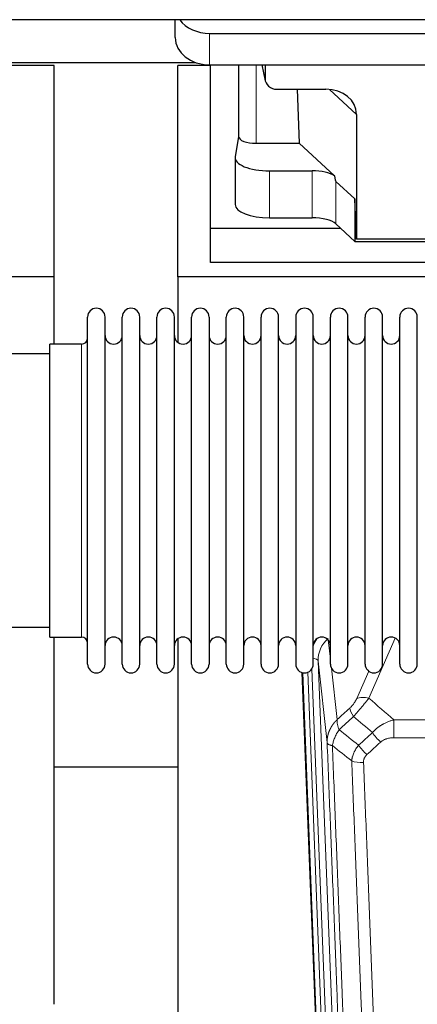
# Model space of a CAD drawing. Header units: inches. Extents: x 0 to 23760, y -13 to 16800.
# Tile 63 of 247: x 5744 to 5975, y 5659 to 6231. Entities that reach past the tile are written whole.
import ezdxf

# ---------------------------------------------------------------- set-up
doc = ezdxf.new("R2010")
doc.units = ezdxf.units.IN
doc.layers.add('1', color=7, linetype='Continuous', true_color=0xffffff)

msp = doc.modelspace()

# ---------------------------------------------------------------- linework, layer by layer
at = {"layer": '1', "color": 2, "linetype": 'Continuous', "lineweight": 25}
for p, q in [((6946.604, 6231.06), (2436.104, 6231.06)), ((5834.158, 6220.686), (5834.158, 6231.06)), ((5854.158, 6223.08), (6079.158, 6223.08)), ((5734.13, 6206.175), (5846.064, 6206.175)), ((5763.764, 6204.435), (5734.129, 6204.435)), ((5763.764, 6081.61), (5763.764, 6204.435)), ((5854.764, 6204.435), (5835.764, 6204.435)), ((5835.764, 6081.61), (5835.764, 6204.435)), ((5854.158, 6204.819), (6079.158, 6204.819)), ((5854.764, 6109.724), (5854.764, 6204.818)), ((5871.09, 6204.82), (5871.09, 6163.079)), ((5884.502, 6204.819), (5886.607, 6195.576)), ((5886.468, 6204.818), (5886.468, 6196.808)), ((5893.442, 6190.622), (5921.903, 6190.622)), ((5905.155, 6190.622), (5906.389, 6159.173)), ((5939.698, 6175.992), (5939.698, 6103.398)), ((5871.09, 6163.209), (5869.02, 6151.32)), ((5881.299, 6159.173), (5906.389, 6159.173)), ((5926.939, 6140.193), (5906.389, 6159.173)), ((5868.975, 6150.811), (5868.975, 6123.557)), ((5888.975, 6143.158), (5913.809, 6143.158)), ((5938.778, 6126.857), (5927.668, 6137.024)), ((5939.698, 6103.398), (5938.778, 6126.857)), ((5938.778, 6126.857), (5938.778, 6102.095)), ((5888.975, 6115.903), (5913.809, 6115.903)), ((5854.764, 6089.921), (5854.764, 6109.724)), ((5930.525, 6109.724), (5854.764, 6109.724)), ((5927.668, 6112.36), (5938.778, 6102.095)), ((6029.733, 6103.398), (5939.698, 6103.398)), ((5938.778, 6102.095), (6030.714, 6102.095)), ((6284.764, 6089.921), (5854.764, 6089.921)), ((5763.764, 6081.61), (5275.764, 6081.61)), ((5763.764, 6042.41), (5763.764, 6081.61)), ((5835.764, 6081.61), (5835.764, 6043.365)), ((6323.764, 6081.61), (5835.764, 6081.61)), ((5783.104, 6046.76), (5783.104, 6058.161)), ((5793.304, 6046.76), (5793.304, 6058.161)), ((5803.304, 6046.76), (5803.304, 6058.161)), ((5813.504, 6046.76), (5813.504, 6058.161)), ((5823.504, 6046.76), (5823.504, 6058.161)), ((5833.704, 6046.76), (5833.704, 6058.161)), ((5843.704, 6046.76), (5843.704, 6058.161)), ((5853.904, 6058.161), (5853.904, 6046.76)), ((5863.904, 6046.76), (5863.904, 6058.161)), ((5874.104, 6046.76), (5874.104, 6058.161)), ((5884.104, 5856.361), (5884.104, 6058.161)), ((5894.304, 5856.361), (5894.304, 6058.161)), ((5904.304, 6058.161), (5904.304, 5856.361)), ((5914.504, 5856.361), (5914.504, 6058.161)), ((5924.504, 5856.361), (5924.504, 6058.161)), ((5934.704, 5856.361), (5934.704, 6058.161)), ((5944.704, 5856.361), (5944.704, 6058.161)), ((5954.904, 5856.361), (5954.904, 6058.161)), ((5964.904, 5856.361), (5964.904, 6058.161)), ((5975.104, 5856.361), (5975.104, 6058.161)), ((5783.104, 5856.361), (5783.104, 6046.76)), ((5793.304, 5856.361), (5793.304, 6046.76)), ((5803.304, 5856.361), (5803.304, 6046.76)), ((5813.504, 5856.361), (5813.504, 6046.76)), ((5823.504, 5856.361), (5823.504, 6046.76)), ((5833.704, 5856.361), (5833.704, 6046.76)), ((5843.704, 5856.361), (5843.704, 6046.76)), ((5853.904, 6046.76), (5853.904, 5856.361)), ((5863.904, 5856.361), (5863.904, 6046.76)), ((5874.104, 5856.361), (5874.104, 6046.76)), ((5779.604, 6042.411), (5761.104, 6042.411)), ((5761.104, 6032.79), (5761.104, 6042.411)), ((5761.104, 6036.761), (5665.104, 6036.761)), ((5761.104, 5872.111), (5761.104, 6032.79)), ((5665.104, 5877.761), (5761.104, 5877.761)), ((5761.104, 5872.111), (5779.604, 5872.111)), ((5763.764, 5658.543), (5763.764, 5872.106)), ((5835.764, 5871.152), (5835.764, 5644.351)), ((5920.7, 5532.057), (5908.127, 5851.42)), ((5835.757, 5796.386), (5763.748, 5796.386))]:
    msp.add_line(p, q, dxfattribs=at)
at = {"layer": '1', "color": 110, "linetype": 'Continuous', "lineweight": 13}
for p, q in [((5854.158, 6204.819), (5854.158, 6223.08)), ((5881.299, 6159.173), (5881.299, 6204.818)), ((5884.644, 6204.819), (5886.468, 6196.808)), ((5939.698, 6175.992), (5923.96, 6190.527)), ((5888.975, 6143.158), (5888.975, 6115.903)), ((5913.809, 6143.158), (5913.809, 6115.903)), ((5927.668, 6137.024), (5927.668, 6112.36)), ((5779.604, 6032.79), (5779.604, 6042.411)), ((5779.604, 5872.111), (5779.604, 6032.79)), ((5923.277, 5870.392), (5924.504, 5859.304)), ((5962.272, 5871.514), (5946.891, 5836.484)), ((5917.341, 5858.138), (5930.407, 5526.244)), ((5922.588, 5810.732), (5917.341, 5858.138)), ((5921.074, 5528.799), (5908.375, 5851.362)), ((5911.31, 5851.63), (5924.068, 5527.579)), ((5913.597, 5853.454), (5926.415, 5527.871)), ((5925.094, 5853.98), (5928.403, 5824.084)), ((5939.83, 5836.334), (5946.81, 5852.232)), ((5961.518, 5823.964), (6194.691, 5823.964)), ((5961.518, 5813.533), (5961.518, 5823.964)), ((6194.691, 5813.533), (5961.518, 5813.533))]:
    msp.add_line(p, q, dxfattribs=at)
at = {"layer": '1', "color": 2, "linetype": 'Continuous', "lineweight": 25}
for centre, radius, start, end in [((5788.204, 6058.161), 5.1, 0, 180), ((5808.404, 6058.161), 5.1, 0, 180), ((5828.604, 6058.161), 5.1, 0, 180), ((5848.804, 6058.161), 5.1, 0, 180), ((5869.004, 6058.161), 5.1, 0, 180), ((5889.204, 6058.161), 5.1, 0, 180), ((5909.404, 6058.161), 5.1, 0, 180), ((5929.604, 6058.161), 5.1, 0, 180), ((5949.804, 6058.161), 5.1, 0, 180), ((5970.004, 6058.161), 5.1, 0, 180), ((5779.604, 6045.911), 3.5, 270, 0), ((5798.304, 6047.411), 5, 180, 0), ((5818.504, 6047.411), 5, 180, 0), ((5838.704, 6047.411), 5, 180, 0), ((5858.904, 6047.411), 5, 180, 0), ((5879.104, 6047.411), 5, 180, 0), ((5899.304, 6047.411), 5, 180, 0), ((5919.504, 6047.411), 5, 180, 0), ((5939.704, 6047.411), 5, 180, 0), ((5959.904, 6047.411), 5, 180, 0), ((5779.604, 5868.611), 3.5, 0, 90), ((5798.304, 5867.111), 5, 0, 180), ((5818.504, 5867.111), 5, 0, 180), ((5838.704, 5867.111), 5, 0, 180), ((5858.904, 5867.111), 5, 0, 180), ((5879.104, 5867.111), 5, 0, 180), ((5899.304, 5867.111), 5, 0, 180), ((5919.504, 5867.111), 5, 0, 180), ((5939.704, 5867.111), 5, 0, 180), ((5959.904, 5867.111), 5, 0, 180), ((5788.204, 5856.361), 5.1, 180, 0), ((5808.404, 5856.361), 5.1, 180, 0), ((5828.604, 5856.361), 5.1, 180, 0), ((5848.804, 5856.361), 5.1, 180, 0), ((5869.004, 5856.361), 5.1, 180, 0), ((5889.204, 5856.361), 5.1, 180, 0), ((5909.404, 5856.361), 5.1, 180, 0), ((5929.604, 5856.361), 5.1, 180, 0), ((5949.804, 5856.361), 5.1, 180, 0), ((5970.004, 5856.361), 5.1, 180, 0)]:
    msp.add_arc(centre, radius, start, end, dxfattribs=at)
for centre, major_axis, ratio, start_param, end_param in [((5854.158, 6238.948), (-20, 0), 0.7933958, 0.5202527, 1.5707963), ((5854.158, 6220.686), (-20, 0), 0.7933958, 0, 1.5707963), ((5893.495, 6196.855), (-7.024, -0.222), 0.8867966, 6.2551969, 7.8183965), ((5921.286, 6175.485), (-18.368, -1.548), 0.8197595, 3.0726, 4.6099191), ((5881.299, 6163.079), (-10.208, 0), 0.3826834, 0.0000123, 1.5707963), ((5888.975, 6150.811), (-20, 0), 0.3826834, 6.216629, 7.8539816), ((5913.809, 6137.417), (15, 0), 0.3826834, 0.5047652, 1.5707963), ((5913.809, 6548.632), (13.933, -411.641), 0.0134983, 6.1578935, 6.2699677), ((5888.975, 6123.557), (-20, 0), 0.3826834, 0.0000123, 1.5707963), ((5913.809, 6110.163), (15, 0), 0.3826834, 0.392691, 1.5707963)]:
    msp.add_ellipse(centre, major_axis=major_axis, ratio=ratio, start_param=start_param, end_param=end_param, dxfattribs=at)
at = {"layer": '1', "color": 110, "linetype": 'Continuous', "lineweight": 13}
for centre, major_axis, ratio, start_param, end_param in [((5937.368, 5860.483), (24.034, -0.11), 0.8859493, 2.6223803, 2.8322909), ((5937.368, 5858.636), (20.033, -0.591), 0.8872905, 2.3837407, 3.2028538), ((5913.349, 5857.918), (3.997, 0.157), 0.4614673, 0.0341943, 1.2593116), ((5946.891, 5830.312), (-9.156, 4.02), 0.5833249, 4.9631119, 5.806783), ((5942.804, 5824.714), (6.719, -7.407), 0.3029797, 3.5431496, 4.2886573), ((5953.76, 5815.327), (6.736, -7.391), 0.3030979, 4.2875497, 5.03344), ((5945.751, 5808.035), (6.729, -7.397), 0.3051216, 4.2889758, 5.0360109), ((5943.779, 5803.441), (-9.992, -0.404), 0.431453, 0.7935197, 1.5533391)]:
    msp.add_ellipse(centre, major_axis=major_axis, ratio=ratio, start_param=start_param, end_param=end_param, dxfattribs=at)
for points, knots in [([(5939.83, 5836.334), (5939.805, 5836.276), (5939.779, 5836.218), (5939.726, 5836.102), (5939.699, 5836.044), (5939.616, 5835.868), (5939.559, 5835.751), (5939.379, 5835.395), (5939.251, 5835.156), (5939.043, 5834.793), (5938.971, 5834.672), (5938.859, 5834.488), (5938.803, 5834.396), (5938.744, 5834.304), (5938.705, 5834.242), (5938.685, 5834.211), (5938.506, 5833.933), (5938.338, 5833.688), (5937.988, 5833.202), (5937.804, 5832.961), (5937.564, 5832.662), (5937.491, 5832.573), (5937.417, 5832.484), (5937.367, 5832.424), (5937.342, 5832.395), (5937.217, 5832.247), (5937.115, 5832.131), (5936.809, 5831.788), (5936.601, 5831.567), (5936.177, 5831.14), (5935.962, 5830.934), (5935.743, 5830.736)], [0, 0, 0, 0, 0.03125, 0.03125, 0.0625, 0.0625, 0.125, 0.125, 0.25, 0.25, 0.3125, 0.3125, 0.34375, 0.359375, 0.359375, 0.375, 0.375, 0.5, 0.5, 0.625, 0.625, 0.65625, 0.671875, 0.671875, 0.6875, 0.6875, 0.75, 0.75, 0.875, 0.875, 1, 1, 1, 1]), ([(5937.996, 5825.904), (5938.38, 5826.342), (5939.15, 5827.226), (5939.926, 5828.125), (5940.51, 5828.806), (5940.705, 5829.034), (5940.949, 5829.32), (5940.998, 5829.377), (5941.095, 5829.491), (5941.241, 5829.663), (5941.387, 5829.834), (5941.871, 5830.404), (5942.255, 5830.858), (5943.014, 5831.761), (5943.389, 5832.21), (5943.854, 5832.769), (5943.947, 5832.881), (5944.131, 5833.103), (5944.406, 5833.435), (5944.676, 5833.763), (5945.21, 5834.412), (5945.558, 5834.837), (5946.068, 5835.463), (5946.236, 5835.67), (5946.484, 5835.978), (5946.567, 5836.08), (5946.73, 5836.283), (5946.811, 5836.383), (5946.891, 5836.484)], [0, 0, 0, 0, 0.125, 0.25, 0.25, 0.3125, 0.3125, 0.328125, 0.328125, 0.34375, 0.375, 0.375, 0.5, 0.5, 0.625, 0.625, 0.65625, 0.65625, 0.6875, 0.75, 0.75, 0.875, 0.875, 0.9375, 0.9375, 0.96875, 0.96875, 1, 1, 1, 1]), ([(5922.588, 5810.732), (5922.588, 5810.752), (5922.586, 5810.792), (5922.584, 5810.852), (5922.583, 5810.911), (5922.581, 5810.971), (5922.58, 5811.031), (5922.579, 5811.09), (5922.579, 5811.15), (5922.578, 5811.21), (5922.578, 5811.269), (5922.578, 5811.329), (5922.578, 5811.389), (5922.579, 5811.448), (5922.58, 5811.508), (5922.581, 5811.567), (5922.582, 5811.627), (5922.583, 5811.687), (5922.585, 5811.746), (5922.587, 5811.806), (5922.589, 5811.865), (5922.591, 5811.925), (5922.594, 5811.984), (5922.597, 5812.043), (5922.6, 5812.103), (5922.603, 5812.162), (5922.607, 5812.222), (5922.61, 5812.281), (5922.614, 5812.34), (5922.619, 5812.4), (5922.623, 5812.459), (5922.628, 5812.518), (5922.633, 5812.577), (5922.638, 5812.636), (5922.643, 5812.696), (5922.649, 5812.755), (5922.655, 5812.814), (5922.661, 5812.873), (5922.667, 5812.932), (5922.673, 5812.991), (5922.68, 5813.05), (5922.687, 5813.109), (5922.694, 5813.168), (5922.702, 5813.227), (5922.709, 5813.285), (5922.717, 5813.344), (5922.725, 5813.403), (5922.733, 5813.462), (5922.742, 5813.52), (5922.75, 5813.579), (5922.759, 5813.638), (5922.768, 5813.696), (5922.778, 5813.755), (5922.787, 5813.813), (5922.797, 5813.872), (5922.807, 5813.93), (5922.817, 5813.988), (5922.828, 5814.047), (5922.839, 5814.105), (5922.849, 5814.163), (5922.86, 5814.221), (5922.872, 5814.279), (5922.883, 5814.338), (5922.895, 5814.396), (5922.907, 5814.454), (5922.919, 5814.511), (5922.931, 5814.569), (5922.944, 5814.627), (5922.957, 5814.685), (5922.97, 5814.743), (5922.983, 5814.8), (5922.996, 5814.858), (5923.01, 5814.916), (5923.024, 5814.973), (5923.038, 5815.031), (5923.052, 5815.088), (5923.067, 5815.145), (5923.081, 5815.203), (5923.096, 5815.26), (5923.111, 5815.317), (5923.126, 5815.374), (5923.142, 5815.431), (5923.157, 5815.488), (5923.173, 5815.545), (5923.189, 5815.602), (5923.206, 5815.659), (5923.222, 5815.716), (5923.239, 5815.773), (5923.256, 5815.829), (5923.273, 5815.886), (5923.29, 5815.942), (5923.307, 5815.999), (5923.325, 5816.055), (5923.343, 5816.112), (5923.361, 5816.168), (5923.379, 5816.224), (5923.398, 5816.28), (5923.416, 5816.336), (5923.435, 5816.392), (5923.454, 5816.448), (5923.473, 5816.504), (5923.493, 5816.56), (5923.512, 5816.616), (5923.532, 5816.671), (5923.552, 5816.727), (5923.572, 5816.783), (5923.593, 5816.838), (5923.613, 5816.893), (5923.634, 5816.949), (5923.655, 5817.004), (5923.676, 5817.059), (5923.697, 5817.114), (5923.719, 5817.169), (5923.741, 5817.224), (5923.762, 5817.279), (5923.784, 5817.334), (5923.807, 5817.389), (5923.829, 5817.443), (5923.852, 5817.498), (5923.874, 5817.552), (5923.897, 5817.607), (5923.921, 5817.661), (5923.944, 5817.715), (5923.967, 5817.77), (5923.991, 5817.824), (5924.015, 5817.878), (5924.039, 5817.932), (5924.063, 5817.985), (5924.088, 5818.039), (5924.112, 5818.093), (5924.137, 5818.147), (5924.162, 5818.2), (5924.187, 5818.254), (5924.212, 5818.307), (5924.237, 5818.36), (5924.263, 5818.413), (5924.289, 5818.467), (5924.315, 5818.52), (5924.341, 5818.572), (5924.367, 5818.625), (5924.394, 5818.678), (5924.42, 5818.731), (5924.447, 5818.783), (5924.474, 5818.836), (5924.501, 5818.888), (5924.528, 5818.941), (5924.556, 5818.993), (5924.583, 5819.045), (5924.611, 5819.097), (5924.639, 5819.149), (5924.667, 5819.201), (5924.696, 5819.253), (5924.724, 5819.304), (5924.753, 5819.356), (5924.781, 5819.408), (5924.81, 5819.459), (5924.839, 5819.51), (5924.869, 5819.562), (5924.898, 5819.613), (5924.928, 5819.664), (5924.957, 5819.715), (5924.987, 5819.766), (5925.017, 5819.816), (5925.047, 5819.867), (5925.078, 5819.918), (5925.108, 5819.968), (5925.139, 5820.019), (5925.17, 5820.069), (5925.201, 5820.119), (5925.232, 5820.169), (5925.263, 5820.219), (5925.294, 5820.269), (5925.326, 5820.319), (5925.358, 5820.369), (5925.389, 5820.418), (5925.421, 5820.468), (5925.453, 5820.517), (5925.486, 5820.566), (5925.518, 5820.616), (5925.551, 5820.665), (5925.583, 5820.714), (5925.616, 5820.763), (5925.649, 5820.811), (5925.682, 5820.86), (5925.716, 5820.909), (5925.749, 5820.957), (5925.783, 5821.006), (5925.816, 5821.054), (5925.85, 5821.102), (5925.884, 5821.15), (5925.918, 5821.198), (5925.953, 5821.246), (5925.987, 5821.294), (5926.022, 5821.342), (5926.056, 5821.389), (5926.091, 5821.437), (5926.126, 5821.484), (5926.161, 5821.531), (5926.196, 5821.578), (5926.232, 5821.625), (5926.267, 5821.672), (5926.303, 5821.719), (5926.339, 5821.766), (5926.374, 5821.813), (5926.41, 5821.859), (5926.447, 5821.905), (5926.483, 5821.952), (5926.519, 5821.998), (5926.556, 5822.044), (5926.592, 5822.09), (5926.629, 5822.136), (5926.666, 5822.182), (5926.703, 5822.227), (5926.74, 5822.273), (5926.777, 5822.318), (5926.815, 5822.364), (5926.852, 5822.409), (5926.89, 5822.454), (5926.928, 5822.499), (5926.965, 5822.544), (5927.003, 5822.588), (5927.042, 5822.633), (5927.08, 5822.678), (5927.118, 5822.722), (5927.157, 5822.766), (5927.195, 5822.811), (5927.234, 5822.855), (5927.273, 5822.899), (5927.312, 5822.943), (5927.351, 5822.986), (5927.39, 5823.03), (5927.429, 5823.073), (5927.468, 5823.117), (5927.508, 5823.16), (5927.547, 5823.203), (5927.587, 5823.246), (5927.627, 5823.289), (5927.667, 5823.332), (5927.707, 5823.375), (5927.747, 5823.418), (5927.787, 5823.46), (5927.828, 5823.502), (5927.868, 5823.545), (5927.909, 5823.587), (5927.949, 5823.629), (5927.99, 5823.671), (5928.031, 5823.713), (5928.072, 5823.754), (5928.113, 5823.796), (5928.154, 5823.837), (5928.195, 5823.879), (5928.237, 5823.92), (5928.278, 5823.961), (5928.32, 5824.002), (5928.361, 5824.043), (5928.389, 5824.07), (5928.403, 5824.084)], [0, 0, 0, 0, 0.0042303, 0.0084583, 0.0126838, 0.016907, 0.0211277, 0.0253461, 0.0295621, 0.0337757, 0.037987, 0.0421959, 0.0464023, 0.0506064, 0.0548082, 0.0590075, 0.0632045, 0.0673991, 0.0715913, 0.0757811, 0.0799686, 0.0841537, 0.0883364, 0.0925167, 0.0966947, 0.1008703, 0.1050435, 0.1092144, 0.1133829, 0.117549, 0.1217128, 0.1258741, 0.1300332, 0.1341898, 0.1383441, 0.1424961, 0.1466456, 0.1507929, 0.1549377, 0.1590802, 0.1632203, 0.1673581, 0.1714935, 0.1756266, 0.1797573, 0.1838856, 0.1880116, 0.1921352, 0.1962565, 0.2003755, 0.204492, 0.2086063, 0.2127182, 0.2168277, 0.2209349, 0.2250397, 0.2291422, 0.2332423, 0.2373401, 0.2414356, 0.2455287, 0.2496195, 0.2537079, 0.257794, 0.2618777, 0.2659591, 0.2700382, 0.2741149, 0.2781893, 0.2822614, 0.2863311, 0.2903985, 0.2944635, 0.2985262, 0.3025866, 0.3066447, 0.3107004, 0.3147538, 0.3188048, 0.3228536, 0.3269, 0.3309441, 0.3349858, 0.3390253, 0.3430624, 0.3470972, 0.3511296, 0.3551598, 0.3591876, 0.3632131, 0.3672363, 0.3712571, 0.3752757, 0.3792919, 0.3833058, 0.3873174, 0.3913267, 0.3953337, 0.3993384, 0.4033407, 0.4073408, 0.4113385, 0.4153339, 0.419327, 0.4233179, 0.4273064, 0.4312926, 0.4352765, 0.4392581, 0.4432373, 0.4472143, 0.451189, 0.4551614, 0.4591315, 0.4630993, 0.4670648, 0.471028, 0.4749889, 0.4789475, 0.4829038, 0.4868578, 0.4908095, 0.494759, 0.4987061, 0.502651, 0.5065936, 0.5105338, 0.5144718, 0.5184076, 0.522341, 0.5262721, 0.530201, 0.5341276, 0.5380519, 0.5419739, 0.5458936, 0.5498111, 0.5537262, 0.5576392, 0.5615498, 0.5654581, 0.5693642, 0.573268, 0.5771696, 0.5810688, 0.5849658, 0.5888606, 0.592753, 0.5966432, 0.6005311, 0.6044168, 0.6083002, 0.6121813, 0.6160602, 0.6199368, 0.6238111, 0.6276832, 0.6315531, 0.6354206, 0.6392859, 0.643149, 0.6470098, 0.6508684, 0.6547247, 0.6585787, 0.6624305, 0.66628, 0.6701273, 0.6739724, 0.6778152, 0.6816557, 0.685494, 0.6893301, 0.6931639, 0.6969955, 0.7008248, 0.7046519, 0.7084768, 0.7122994, 0.7161198, 0.7199379, 0.7237539, 0.7275675, 0.731379, 0.7351882, 0.7389952, 0.7427999, 0.7466024, 0.7504027, 0.7542008, 0.7579966, 0.7617902, 0.7655816, 0.7693708, 0.7731577, 0.7769424, 0.7807249, 0.7845052, 0.7882833, 0.7920591, 0.7958327, 0.7996042, 0.8033734, 0.8071403, 0.8109051, 0.8146677, 0.818428, 0.8221862, 0.8259421, 0.8296958, 0.8334474, 0.8371967, 0.8409438, 0.8446887, 0.8484314, 0.8521719, 0.8559102, 0.8596463, 0.8633802, 0.867112, 0.8708415, 0.8745688, 0.8782939, 0.8820169, 0.8857376, 0.8894562, 0.8931726, 0.8968867, 0.9005987, 0.9043086, 0.9080162, 0.9117216, 0.9154249, 0.919126, 0.9228249, 0.9265216, 0.9302161, 0.9339085, 0.9375987, 0.9412867, 0.9449725, 0.9486562, 0.9523377, 0.956017, 0.9596942, 0.9633691, 0.967042, 0.9707126, 0.9743811, 0.9780474, 0.9817116, 0.9853736, 0.9890334, 0.9926911, 0.9963466, 1, 1, 1, 1]), ([(5929.509, 5818.197), (5929.402, 5818.481), (5929.302, 5818.763), (5929.115, 5819.32), (5929.028, 5819.596), (5928.868, 5820.138), (5928.796, 5820.405), (5928.667, 5820.929), (5928.61, 5821.186), (5928.514, 5821.687), (5928.474, 5821.931), (5928.411, 5822.405), (5928.389, 5822.635), (5928.348, 5823.3), (5928.357, 5823.711), (5928.403, 5824.084)], [0, 0, 0, 0, 0.125, 0.125, 0.25, 0.25, 0.375, 0.375, 0.5, 0.5, 0.625, 0.625, 0.75, 0.75, 1, 1, 1, 1]), ([(5948.942, 5816.513), (5949.142, 5816.742), (5949.348, 5816.967), (5949.665, 5817.298), (5949.772, 5817.408), (5949.988, 5817.625), (5950.098, 5817.733), (5950.651, 5818.264), (5951.112, 5818.67), (5952.069, 5819.448), (5952.565, 5819.819), (5953.207, 5820.261), (5953.336, 5820.349), (5953.532, 5820.478), (5953.598, 5820.521), (5953.729, 5820.606), (5953.795, 5820.648), (5954.126, 5820.858), (5954.461, 5821.062), (5954.801, 5821.257), (5954.937, 5821.335), (5955.005, 5821.374), (5955.211, 5821.488), (5955.348, 5821.563), (5955.762, 5821.784), (5956.039, 5821.926), (5956.877, 5822.335), (5957.442, 5822.586), (5958.585, 5823.048), (5959.163, 5823.259), (5960.331, 5823.641), (5960.922, 5823.812), (5961.518, 5823.964)], [0, 0, 0, 0, 0.0625, 0.0625, 0.09375, 0.09375, 0.125, 0.125, 0.25, 0.25, 0.375, 0.375, 0.40625, 0.40625, 0.421875, 0.421875, 0.4375, 0.4375, 0.5, 0.515625, 0.515625, 0.53125, 0.53125, 0.5625, 0.5625, 0.625, 0.625, 0.75, 0.75, 0.875, 0.875, 1, 1, 1, 1]), ([(5925.644, 5808.952), (5925.773, 5809.696), (5925.951, 5810.459), (5926.408, 5812.003), (5926.685, 5812.785), (5927.173, 5813.959), (5927.348, 5814.35), (5927.72, 5815.131), (5927.917, 5815.521), (5928.544, 5816.683), (5929.006, 5817.449), (5929.509, 5818.197)], [0, 0, 0, 0, 0.25, 0.25, 0.5, 0.5, 0.625, 0.625, 0.75, 0.75, 1, 1, 1, 1]), ([(5953.76, 5811.057), (5953.885, 5811.172), (5954.015, 5811.282), (5954.216, 5811.442), (5954.285, 5811.494), (5954.422, 5811.595), (5954.492, 5811.645), (5954.845, 5811.887), (5955.139, 5812.063), (5955.749, 5812.381), (5956.065, 5812.524), (5956.473, 5812.684), (5956.555, 5812.715), (5956.719, 5812.776), (5956.802, 5812.804), (5957.05, 5812.888), (5957.217, 5812.94), (5957.718, 5813.085), (5958.055, 5813.167), (5958.735, 5813.304), (5959.077, 5813.36), (5959.767, 5813.448), (5960.114, 5813.48), (5960.813, 5813.522), (5961.164, 5813.533), (5961.518, 5813.533)], [0, 0, 0, 0, 0.0625, 0.0625, 0.09375, 0.09375, 0.125, 0.125, 0.25, 0.25, 0.375, 0.375, 0.40625, 0.40625, 0.4375, 0.4375, 0.5, 0.5, 0.625, 0.625, 0.75, 0.75, 0.875, 0.875, 1, 1, 1, 1]), ([(5934.784, 5488.064), (5934.339, 5500.911), (5933.433, 5526.762), (5932.026, 5566.006), (5931.056, 5592.48), (5930.501, 5607.459), (5930.44, 5609.125), (5930.316, 5612.458), (5930.13, 5617.462), (5929.693, 5629.161), (5929.315, 5639.229), (5928.997, 5647.643), (5928.933, 5649.327), (5928.805, 5652.697), (5928.613, 5657.754), (5928.163, 5669.578), (5927.773, 5679.751), (5926.987, 5700.146), (5925.924, 5727.473), (5924.283, 5768.868), (5923.158, 5796.732), (5922.588, 5810.732)], [0, 0, 0, 0, 0.125, 0.25, 0.375, 0.375, 0.390625, 0.390625, 0.40625, 0.4375, 0.5, 0.5, 0.515625, 0.515625, 0.53125, 0.5625, 0.625, 0.625, 0.75, 0.875, 1, 1, 1, 1]), ([(5922.588, 5810.732), (5922.618, 5810.528), (5922.708, 5810.333), (5922.931, 5810.059), (5923.02, 5809.97), (5923.226, 5809.801), (5923.343, 5809.72), (5923.604, 5809.567), (5923.749, 5809.494), (5924.063, 5809.359), (5924.233, 5809.295), (5924.597, 5809.179), (5924.791, 5809.126), (5925.201, 5809.03), (5925.417, 5808.988), (5925.644, 5808.952)], [0, 0, 0, 0, 0.25, 0.25, 0.375, 0.375, 0.5, 0.5, 0.625, 0.625, 0.75, 0.75, 0.875, 0.875, 1, 1, 1, 1]), ([(5925.644, 5808.952), (5926.215, 5794.899), (5927.343, 5766.928), (5928.988, 5725.377), (5930.055, 5697.945), (5930.843, 5677.472), (5931.234, 5667.261), (5931.686, 5655.393), (5931.878, 5650.316), (5932.006, 5646.933), (5932.07, 5645.243), (5932.389, 5636.797), (5932.769, 5626.69), (5933.206, 5614.947), (5933.393, 5609.924), (5933.517, 5606.578), (5933.579, 5604.906), (5934.135, 5589.87), (5935.108, 5563.295), (5936.519, 5523.901), (5937.427, 5497.952), (5937.873, 5485.055)], [0, 0, 0, 0, 0.125, 0.25, 0.375, 0.375, 0.4375, 0.46875, 0.484375, 0.484375, 0.5, 0.5, 0.5625, 0.59375, 0.609375, 0.609375, 0.625, 0.625, 0.75, 0.875, 1, 1, 1, 1]), ([(5936.896, 5800.084), (5936.932, 5800.478), (5936.985, 5800.873), (5937.073, 5801.367), (5937.092, 5801.466), (5937.132, 5801.664), (5937.153, 5801.763), (5937.218, 5802.06), (5937.266, 5802.258), (5937.423, 5802.848), (5937.664, 5803.632), (5937.972, 5804.408), (5938.228, 5804.987), (5938.34, 5805.228), (5938.459, 5805.468), (5938.506, 5805.564), (5938.531, 5805.612), (5938.604, 5805.755), (5938.654, 5805.851), (5938.908, 5806.325), (5939.126, 5806.699), (5939.592, 5807.434), (5940.086, 5808.158), (5940.638, 5808.858), (5940.929, 5809.202)], [0, 0, 0, 0, 0.125, 0.125, 0.15625, 0.15625, 0.1875, 0.1875, 0.25, 0.25, 0.375, 0.5, 0.5, 0.5625, 0.578125, 0.578125, 0.59375, 0.59375, 0.625, 0.625, 0.75, 0.75, 0.875, 1, 1, 1, 1]), ([(5948.87, 5481.487), (5948.432, 5494.184), (5947.54, 5519.729), (5946.618, 5545.576), (5945.915, 5565.074), (5945.679, 5571.593), (5945.203, 5584.667), (5944.962, 5591.223), (5944.236, 5610.947), (5943.744, 5624.167), (5943.12, 5640.781), (5942.994, 5644.108), (5942.743, 5650.77), (5942.364, 5660.775), (5941.981, 5670.817), (5941.209, 5690.95), (5940.166, 5717.924), (5938.556, 5758.776), (5937.454, 5786.272), (5936.896, 5800.084)], [0, 0, 0, 0, 0.125, 0.25, 0.25, 0.3125, 0.3125, 0.375, 0.375, 0.5, 0.5, 0.53125, 0.53125, 0.5625, 0.625, 0.625, 0.75, 0.875, 1, 1, 1, 1]), ([(5943.779, 5799.124), (5943.77, 5799.337), (5943.773, 5799.55), (5943.79, 5799.816), (5943.794, 5799.87), (5943.804, 5799.976), (5943.809, 5800.029), (5943.828, 5800.188), (5943.844, 5800.294), (5943.899, 5800.607), (5943.948, 5800.814), (5944.068, 5801.221), (5944.14, 5801.422), (5944.266, 5801.718), (5944.311, 5801.816), (5944.384, 5801.962), (5944.408, 5802.01), (5944.46, 5802.107), (5944.486, 5802.155), (5944.621, 5802.391), (5944.739, 5802.574), (5944.995, 5802.927), (5945.133, 5803.097), (5945.428, 5803.426), (5945.585, 5803.584), (5945.751, 5803.736)], [0, 0, 0, 0, 0.125, 0.125, 0.15625, 0.15625, 0.1875, 0.1875, 0.25, 0.25, 0.375, 0.375, 0.5, 0.5, 0.5625, 0.5625, 0.59375, 0.59375, 0.625, 0.625, 0.75, 0.75, 0.875, 0.875, 1, 1, 1, 1]), ([(5943.779, 5799.124), (5944.336, 5785.293), (5945.437, 5757.763), (5947.045, 5716.859), (5948.087, 5689.851), (5948.858, 5669.692), (5949.24, 5659.638), (5949.618, 5649.62), (5949.87, 5642.949), (5949.995, 5639.618), (5950.619, 5622.983), (5951.11, 5609.745), (5951.835, 5589.996), (5952.075, 5583.432), (5952.551, 5570.341), (5952.787, 5563.815), (5953.489, 5544.292), (5954.409, 5518.412), (5955.3, 5492.834), (5955.737, 5480.121)], [0, 0, 0, 0, 0.125, 0.25, 0.375, 0.375, 0.4375, 0.46875, 0.46875, 0.5, 0.5, 0.625, 0.625, 0.6875, 0.6875, 0.75, 0.75, 0.875, 1, 1, 1, 1])]:
    msp.add_open_spline(points, degree=3, knots=knots, dxfattribs=at)
for points in [[(5946.891, 5836.484), (5951.77, 5832.313), (5956.646, 5828.14), (5961.518, 5823.964)], [(5928.403, 5824.084), (5930.85, 5826.299), (5933.297, 5828.517), (5935.743, 5830.736)], [(5937.996, 5825.904), (5935.167, 5823.333), (5932.338, 5820.764), (5929.509, 5818.197)], [(5948.942, 5816.513), (5945.295, 5819.645), (5941.647, 5822.775), (5937.996, 5825.904)], [(5929.509, 5818.197), (5933.314, 5815.194), (5937.12, 5812.196), (5940.929, 5809.202)], [(5940.929, 5809.202), (5943.6, 5811.637), (5946.271, 5814.074), (5948.942, 5816.513)], [(5936.896, 5800.084), (5933.143, 5803.036), (5929.393, 5805.991), (5925.644, 5808.952)], [(5953.76, 5811.057), (5951.09, 5808.615), (5948.421, 5806.174), (5945.751, 5803.736)]]:
    msp.add_open_spline(points, degree=3, dxfattribs=at)

doc.saveas('drawing.dxf')
